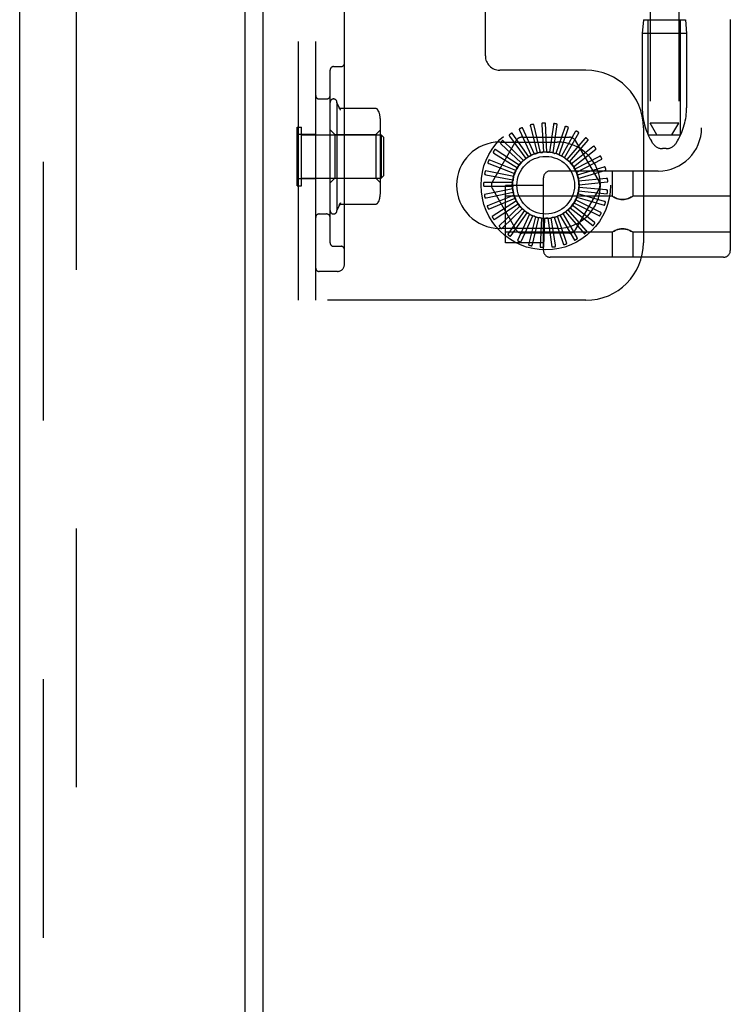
# Model space of a CAD drawing. Header units: inches. Extents: x 0 to 204, y 0 to 132.
# Tile 59 of 113: x 110.37 to 113.46, y 43.48 to 47.76. Entities that reach past the tile are written whole.
import ezdxf

# ---------------------------------------------------------------- set-up
doc = ezdxf.new("R2010")
doc.units = ezdxf.units.IN
doc.header["$LTSCALE"] = 11.243375
doc.header["$MEASUREMENT"] = 0
doc.linetypes.add('HIDDEN', pattern=[0.2, 0.1, -0.1])
doc.layers.get('0').update_dxf_attribs({"linetype": 'CONTINUOUS'})
doc.layers.add('DEFAULT_2', color=8, linetype='HIDDEN')
doc.layers.add('DOOR_ASSEMBLY', color=7, linetype='CONTINUOUS')

msp = doc.modelspace()

# ---------------------------------------------------------------- linework, layer by layer
at = {"color": 3, "linetype": 'Continuous'}
msp.add_line((111.4275, 12.7376), (111.4275, 85.8416), dxfattribs=at)
at = {"layer": 'DEFAULT_2', "color": 8, "linetype": 'HIDDEN'}
for p, q in [((110.615, 86.024), (110.615, 12.5551)), ((113.459, 52.2568), (113.459, 46.7563)), ((111.5815, 46.5396), (111.5815, 52.0396)), ((111.6565, 46.5396), (111.6565, 52.0396)), ((111.7815, 46.6946), (111.7815, 51.8846)), ((113.334, 51.7238), (113.334, 47.2893)), ((112.394, 47.6021), (112.394, 50.9771)), ((113.11, 50.7778), (113.11, 47.3086)), ((113.235, 50.7778), (113.235, 47.3086)), ((113.081, 47.7586), (113.076, 47.6986)), ((113.081, 47.7586), (113.264, 47.7586)), ((113.1025, 47.2586), (113.1025, 47.7586)), ((113.2425, 47.2586), (113.2425, 47.7586)), ((113.264, 47.7586), (113.269, 47.6986)), ((113.076, 47.6986), (113.076, 47.3761)), ((113.269, 47.6986), (113.076, 47.6986)), ((113.269, 47.6986), (113.269, 47.3761)), ((111.734, 47.5552), (111.7665, 47.5552)), ((111.719, 46.789), (111.719, 47.5402)), ((112.8315, 47.5396), (112.4565, 47.5396)), ((111.6715, 47.4146), (111.704, 47.4146)), ((111.749, 47.3996), (111.749, 46.9296)), ((111.7636, 47.3662), (111.749, 47.3996)), ((111.9167, 47.3731), (111.7649, 47.3731)), ((111.938, 47.013), (111.938, 47.3162)), ((112.6337, 47.182), (112.6042, 47.3035)), ((112.6396, 47.3036), (112.6461, 47.1835)), ((112.6611, 47.1838), (112.6551, 47.3086)), ((112.6899, 47.3021), (112.6735, 47.1828)), ((112.6883, 47.1803), (112.7061, 47.304)), ((113.14, 47.2586), (113.11, 47.3086)), ((113.235, 47.3086), (113.11, 47.3086)), ((113.205, 47.2586), (113.235, 47.3086)), ((111.5765, 47.0366), (111.5765, 47.2926)), ((111.5765, 47.2926), (111.5945, 47.2926)), ((111.5815, 47.2611), (111.6565, 47.2611)), ((111.5945, 47.0366), (111.5945, 47.2926)), ((111.5945, 47.2586), (111.9415, 47.2586)), ((111.739, 47.2596), (111.719, 47.2796)), ((111.739, 47.2596), (111.739, 47.0696)), ((111.739, 47.2596), (111.918, 47.2596)), ((111.918, 47.2596), (111.938, 47.2796)), ((111.918, 47.2596), (111.918, 47.0696)), ((111.9415, 47.2586), (111.9415, 47.0706)), ((111.9515, 47.2486), (111.9415, 47.2586)), ((112.5824, 47.1634), (112.5099, 47.2651)), ((112.5426, 47.2784), (112.5934, 47.1693)), ((112.6072, 47.1751), (112.5552, 47.2888)), ((112.5899, 47.2957), (112.6191, 47.1789)), ((112.7389, 47.291), (112.7003, 47.177)), ((112.7143, 47.1717), (112.7552, 47.2898)), ((112.785, 47.2709), (112.7326, 47.1786)), ((112.7383, 47.1584), (112.8008, 47.2666)), ((113.0815, 47.2896), (113.0815, 46.7896)), ((113.1025, 47.2586), (113.2425, 47.2586)), ((111.9515, 47.2486), (111.9515, 47.0806)), ((112.4244, 47.0542), (112.5278, 47.2333)), ((112.4565, 47.2271), (112.7065, 47.2271)), ((112.462, 47.219), (112.5497, 47.1365)), ((112.5603, 47.1471), (112.4699, 47.2333)), ((112.4995, 47.2526), (112.57, 47.155)), ((112.5531, 47.2479), (112.7599, 47.2479)), ((112.8265, 47.2424), (112.7483, 47.1509)), ((112.7593, 47.1408), (112.8411, 47.2352)), ((112.7852, 47.2333), (112.8886, 47.0542)), ((113.1214, 47.2229), (113.1159, 47.2321)), ((113.2236, 47.2229), (113.2291, 47.2321)), ((112.4316, 47.179), (112.5333, 47.1146)), ((112.5417, 47.1269), (112.4366, 47.1945)), ((112.7326, 47.1786), (112.7255, 47.1662)), ((112.8618, 47.2065), (112.7677, 47.1315)), ((112.7766, 47.1195), (112.8748, 47.1967)), ((113.1807, 47.1986), (113.1643, 47.1986)), ((112.4093, 47.1339), (112.5213, 47.0899)), ((112.5272, 47.1036), (112.4112, 47.1501)), ((112.8897, 47.1647), (112.7831, 47.1088)), ((112.7895, 47.0953), (112.9006, 47.1526)), ((112.5175, 47.078), (112.3948, 47.1017)), ((112.3959, 47.0854), (112.5142, 47.0634)), ((113.146, 47.1013), (112.6765, 47.1013)), ((112.7807, 47.1113), (112.7806, 47.1116)), ((112.9091, 47.1183), (112.7939, 47.0836)), ((112.7977, 47.0691), (112.9176, 47.1043)), ((112.9452, 47.1013), (112.9452, 46.9918)), ((113.0352, 47.1013), (113.0352, 46.9918)), ((111.5815, 47.0681), (111.6565, 47.0681)), ((111.5945, 47.0706), (111.9415, 47.0706)), ((111.739, 47.0696), (111.719, 47.0496)), ((111.739, 47.0696), (111.918, 47.0696)), ((111.918, 47.0696), (111.938, 47.0496)), ((111.9515, 47.0806), (111.9415, 47.0706)), ((112.5127, 47.051), (112.3877, 47.051)), ((112.6465, 46.7563), (112.6465, 47.0713)), ((112.9194, 47.0691), (112.7997, 47.0568)), ((112.8007, 47.0419), (112.9251, 47.0538)), ((111.5765, 47.0366), (111.5945, 47.0366)), ((112.5131, 47.0236), (112.3904, 46.9999)), ((112.3919, 47.0352), (112.5123, 47.0361)), ((112.3975, 46.9853), (112.5156, 47.0088)), ((112.5188, 46.9968), (112.4027, 46.9503)), ((112.5278, 46.8458), (112.4244, 47.025)), ((112.6465, 47.0388), (112.4815, 47.0388)), ((112.4815, 46.7888), (112.4815, 47.0387)), ((112.8886, 47.025), (112.7852, 46.8458)), ((112.9116, 46.9692), (112.7959, 47.0023)), ((112.7986, 47.0145), (112.923, 47.0027)), ((112.9203, 47.0188), (112.8004, 47.0294)), ((111.7636, 46.963), (111.749, 46.9296)), ((111.9167, 46.9561), (111.7649, 46.9561)), ((112.4125, 46.9372), (112.5239, 46.9827)), ((112.5293, 46.9715), (112.4242, 46.9039)), ((112.4363, 46.8929), (112.5371, 46.9587)), ((112.9452, 46.9918), (112.4815, 46.9918)), ((112.7791, 46.9635), (112.8901, 46.9063)), ((112.8936, 46.9222), (112.7863, 46.9766)), ((112.7913, 46.9881), (112.9112, 46.9529)), ((112.9452, 46.9918), (112.9458, 46.9914)), ((112.9475, 46.9905), (112.9458, 46.9914)), ((112.9503, 46.9889), (112.9473, 46.9906)), ((113.033, 46.9905), (113.0347, 46.9914)), ((113.0347, 46.9914), (113.0352, 46.9918)), ((113.459, 46.9918), (113.0352, 46.9918)), ((111.6715, 46.9146), (111.704, 46.9146)), ((112.5445, 46.9486), (112.4541, 46.8624)), ((112.468, 46.8539), (112.5546, 46.9375)), ((112.5638, 46.9291), (112.4913, 46.8273)), ((112.5066, 46.8216), (112.5757, 46.9201)), ((112.5864, 46.9135), (112.5345, 46.7999)), ((112.7925, 46.8126), (112.7317, 46.9165)), ((112.742, 46.9234), (112.8239, 46.829)), ((112.833, 46.8425), (112.7536, 46.9329)), ((112.7625, 46.9417), (112.8607, 46.8645)), ((112.8671, 46.8795), (112.772, 46.9532)), ((112.5505, 46.7971), (112.5998, 46.9069)), ((112.6115, 46.9025), (112.582, 46.7811)), ((112.5983, 46.7815), (112.6259, 46.8986)), ((112.6382, 46.8965), (112.6323, 46.7717)), ((112.6482, 46.7751), (112.6532, 46.8954)), ((112.6656, 46.8956), (112.6834, 46.7719)), ((112.6984, 46.7783), (112.6805, 46.8973)), ((112.6927, 46.9), (112.7336, 46.7819)), ((112.7471, 46.791), (112.707, 46.9045)), ((112.7185, 46.9093), (112.781, 46.8011)), ((112.7065, 46.8521), (112.4565, 46.8521)), ((112.9452, 46.8358), (112.4815, 46.8358)), ((112.7599, 46.8313), (112.5531, 46.8313)), ((112.9452, 46.8358), (112.9458, 46.8361)), ((112.9452, 46.8358), (112.9452, 46.7263)), ((112.9458, 46.8361), (112.9475, 46.837)), ((113.0332, 46.8369), (113.0302, 46.8386)), ((113.0347, 46.8361), (113.033, 46.837)), ((113.0347, 46.8361), (113.0352, 46.8358)), ((113.0352, 46.8358), (113.0352, 46.7263)), ((113.459, 46.8358), (113.0352, 46.8358)), ((112.6465, 46.7888), (112.4815, 46.7888)), ((111.734, 46.774), (111.7665, 46.774)), ((113.429, 46.7263), (112.6765, 46.7263)), ((111.7515, 46.6646), (111.6715, 46.6646)), ((112.8315, 46.5396), (111.5815, 46.5396))]:
    msp.add_line(p, q, dxfattribs=at)
for points in [[(111.7577, 47.3764), (111.759, 47.3746), (111.7601, 47.3729), (111.7612, 47.3711), (111.7621, 47.3694), (111.763, 47.3677), (111.7637, 47.3659)], [(111.7649, 47.3731), (111.7637, 47.3732), (111.7624, 47.3734), (111.7612, 47.3738), (111.7602, 47.3743), (111.7594, 47.3748), (111.7588, 47.3752), (111.7584, 47.3756), (111.7581, 47.3759), (111.7579, 47.3762), (111.7577, 47.3763), (111.7577, 47.3764)], [(111.9244, 47.3695), (111.9236, 47.3703), (111.9227, 47.3711), (111.9217, 47.3718), (111.9206, 47.3723), (111.9195, 47.3727), (111.9183, 47.373), (111.917, 47.3731), (111.9167, 47.3731)], [(111.9336, 47.3514), (111.9334, 47.352), (111.9318, 47.3568), (111.9297, 47.3615), (111.9272, 47.3658), (111.9244, 47.3695)], [(112.5912, 47.3018), (112.5907, 47.3017), (112.5904, 47.3015), (112.5901, 47.3012), (112.5898, 47.3008), (112.5896, 47.3005), (112.5895, 47.3), (112.5894, 47.2996), (112.5894, 47.2991), (112.5894, 47.2986), (112.5895, 47.298), (112.5895, 47.2974), (112.5896, 47.2969), (112.5898, 47.2963), (112.5899, 47.2957)], [(112.6042, 47.3035), (112.6042, 47.3036), (112.6041, 47.3038), (112.6039, 47.3039), (112.6038, 47.3039), (112.6036, 47.304), (112.6034, 47.3041), (112.6032, 47.3041), (112.6029, 47.3041), (112.6027, 47.3041), (112.6025, 47.3041), (112.6022, 47.3041), (112.6019, 47.3041), (112.6017, 47.3041), (112.6014, 47.3041), (112.6011, 47.3041), (112.6008, 47.304), (112.6005, 47.304), (112.6002, 47.3039), (112.5999, 47.3039), (112.5995, 47.3038)], [(112.642, 47.3095), (112.6415, 47.3094), (112.6411, 47.3093), (112.6408, 47.309), (112.6405, 47.3087), (112.6402, 47.3084), (112.64, 47.308), (112.6399, 47.3076), (112.6397, 47.3071), (112.6396, 47.3066), (112.6396, 47.306), (112.6396, 47.3055), (112.6395, 47.3049), (112.6396, 47.3043), (112.6396, 47.3036)], [(112.6551, 47.3086), (112.6551, 47.3088), (112.655, 47.3089), (112.6549, 47.309), (112.6547, 47.3092), (112.6546, 47.3093), (112.6544, 47.3093), (112.6542, 47.3094), (112.654, 47.3095), (112.6537, 47.3095), (112.6535, 47.3096), (112.6532, 47.3096), (112.653, 47.3097), (112.6527, 47.3097), (112.6524, 47.3097), (112.6522, 47.3098), (112.6519, 47.3098), (112.6515, 47.3098), (112.6512, 47.3098), (112.6509, 47.3098), (112.6506, 47.3098)], [(112.6933, 47.3073), (112.6929, 47.3074), (112.6924, 47.3073), (112.6921, 47.3071), (112.6917, 47.3069), (112.6914, 47.3066), (112.6911, 47.3063), (112.6909, 47.3059), (112.6907, 47.3054), (112.6905, 47.3049), (112.6903, 47.3044), (112.6902, 47.3039), (112.6901, 47.3033), (112.6899, 47.3027), (112.6899, 47.3021)], [(112.7061, 47.304), (112.7061, 47.3042), (112.706, 47.3043), (112.7059, 47.3045), (112.7058, 47.3046), (112.7056, 47.3047), (112.7055, 47.3049), (112.7053, 47.305), (112.7051, 47.3051), (112.7049, 47.3052), (112.7046, 47.3053), (112.7044, 47.3054), (112.7042, 47.3055), (112.7039, 47.3055), (112.7036, 47.3056), (112.7034, 47.3057), (112.7031, 47.3058), (112.7028, 47.3058), (112.7025, 47.3059), (112.7021, 47.306), (112.7018, 47.306)], [(112.4984, 47.2588), (112.498, 47.2585), (112.4978, 47.2581), (112.4976, 47.2578), (112.4975, 47.2573), (112.4975, 47.2569), (112.4975, 47.2565), (112.4976, 47.256), (112.4978, 47.2556), (112.498, 47.2551), (112.4982, 47.2546), (112.4985, 47.2541), (112.4988, 47.2536), (112.4991, 47.2531), (112.4995, 47.2526)], [(112.5099, 47.2651), (112.5098, 47.2653), (112.5096, 47.2654), (112.5095, 47.2654), (112.5093, 47.2654), (112.5091, 47.2654), (112.5089, 47.2654), (112.5087, 47.2653), (112.5084, 47.2653), (112.5082, 47.2652), (112.508, 47.2651), (112.5078, 47.265), (112.5075, 47.2649), (112.5073, 47.2648), (112.507, 47.2647), (112.5068, 47.2645), (112.5065, 47.2644), (112.5063, 47.2642), (112.506, 47.2641), (112.5057, 47.2639), (112.5055, 47.2637)], [(112.5427, 47.2847), (112.5423, 47.2845), (112.542, 47.2842), (112.5418, 47.2839), (112.5416, 47.2835), (112.5415, 47.2831), (112.5414, 47.2826), (112.5415, 47.2822), (112.5415, 47.2817), (112.5416, 47.2812), (112.5418, 47.2807), (112.542, 47.2801), (112.5422, 47.2796), (112.5424, 47.279), (112.5426, 47.2784)], [(112.5552, 47.2888), (112.5551, 47.289), (112.555, 47.2891), (112.5549, 47.2891), (112.5547, 47.2892), (112.5545, 47.2892), (112.5543, 47.2892), (112.5541, 47.2892), (112.5538, 47.2892), (112.5536, 47.2892), (112.5534, 47.2891), (112.5531, 47.2891), (112.5529, 47.289), (112.5526, 47.289), (112.5523, 47.2889), (112.5521, 47.2888), (112.5518, 47.2887), (112.5515, 47.2886), (112.5512, 47.2885), (112.5509, 47.2884), (112.5505, 47.2882)], [(112.7433, 47.2955), (112.7429, 47.2956), (112.7425, 47.2956), (112.742, 47.2956), (112.7417, 47.2954), (112.7413, 47.2952), (112.741, 47.2949), (112.7406, 47.2945), (112.7404, 47.2941), (112.7401, 47.2937), (112.7398, 47.2932), (112.7396, 47.2927), (112.7394, 47.2922), (112.7391, 47.2916), (112.7389, 47.291)], [(112.7552, 47.2898), (112.7552, 47.29), (112.7552, 47.2902), (112.7551, 47.2903), (112.7551, 47.2905), (112.7549, 47.2907), (112.7548, 47.2908), (112.7546, 47.2909), (112.7545, 47.2911), (112.7543, 47.2912), (112.7541, 47.2914), (112.7538, 47.2915), (112.7536, 47.2916), (112.7534, 47.2918), (112.7531, 47.2919), (112.7529, 47.292), (112.7526, 47.2921), (112.7523, 47.2923), (112.752, 47.2924), (112.7518, 47.2925), (112.7515, 47.2926)], [(112.7902, 47.2745), (112.7898, 47.2747), (112.7894, 47.2748), (112.7889, 47.2748), (112.7885, 47.2747), (112.7881, 47.2745), (112.7877, 47.2743), (112.7874, 47.274), (112.787, 47.2737), (112.7867, 47.2733), (112.7863, 47.2729), (112.786, 47.2724), (112.7857, 47.2719), (112.7853, 47.2714), (112.785, 47.2709)], [(112.8008, 47.2666), (112.8008, 47.2668), (112.8009, 47.267), (112.8008, 47.2671), (112.8008, 47.2673), (112.8007, 47.2675), (112.8006, 47.2677), (112.8004, 47.2678), (112.8003, 47.268), (112.8001, 47.2682), (112.7999, 47.2684), (112.7998, 47.2685), (112.7996, 47.2687), (112.7994, 47.2689), (112.7991, 47.269), (112.7989, 47.2692), (112.7987, 47.2694), (112.7984, 47.2696), (112.7982, 47.2698), (112.7979, 47.2699), (112.7976, 47.2701)], [(112.4598, 47.2249), (112.4595, 47.2245), (112.4593, 47.2242), (112.4592, 47.2237), (112.4592, 47.2233), (112.4592, 47.2229), (112.4593, 47.2225), (112.4595, 47.222), (112.4598, 47.2216), (112.4601, 47.2212), (112.4604, 47.2207), (112.4608, 47.2203), (112.4612, 47.2199), (112.4616, 47.2194), (112.462, 47.219)], [(112.4699, 47.2333), (112.4697, 47.2334), (112.4696, 47.2335), (112.4694, 47.2335), (112.4692, 47.2335), (112.469, 47.2334), (112.4688, 47.2334), (112.4686, 47.2333), (112.4684, 47.2332), (112.4682, 47.2331), (112.468, 47.2329), (112.4678, 47.2328), (112.4676, 47.2326), (112.4674, 47.2325), (112.4671, 47.2323), (112.4669, 47.2321), (112.4667, 47.2319), (112.4665, 47.2317), (112.4662, 47.2315), (112.466, 47.2313), (112.4657, 47.231)], [(112.8322, 47.2449), (112.8319, 47.2452), (112.8315, 47.2454), (112.8311, 47.2454), (112.8306, 47.2454), (112.8302, 47.2454), (112.8298, 47.2452), (112.8294, 47.245), (112.829, 47.2447), (112.8285, 47.2444), (112.8281, 47.2441), (112.8277, 47.2437), (112.8273, 47.2433), (112.8269, 47.2428), (112.8265, 47.2424)], [(112.8411, 47.2352), (112.8412, 47.2354), (112.8413, 47.2355), (112.8413, 47.2357), (112.8412, 47.2359), (112.8412, 47.2361), (112.8411, 47.2363), (112.841, 47.2365), (112.8409, 47.2367), (112.8408, 47.2369), (112.8406, 47.2371), (112.8405, 47.2373), (112.8403, 47.2375), (112.8402, 47.2377), (112.84, 47.2379), (112.8398, 47.2381), (112.8396, 47.2383), (112.8394, 47.2386), (112.8392, 47.2388), (112.8389, 47.239), (112.8387, 47.2393)], [(112.4282, 47.1843), (112.428, 47.1839), (112.4279, 47.1835), (112.4279, 47.1831), (112.428, 47.1827), (112.4281, 47.1823), (112.4283, 47.1819), (112.4286, 47.1815), (112.4289, 47.1811), (112.4293, 47.1807), (112.4297, 47.1804), (112.4301, 47.18), (112.4306, 47.1797), (112.4311, 47.1793), (112.4316, 47.179)], [(112.4366, 47.1945), (112.4364, 47.1946), (112.4362, 47.1946), (112.4361, 47.1946), (112.4359, 47.1945), (112.4357, 47.1944), (112.4355, 47.1943), (112.4354, 47.1942), (112.4352, 47.1941), (112.435, 47.1939), (112.4348, 47.1938), (112.4346, 47.1936), (112.4345, 47.1934), (112.4343, 47.1932), (112.4341, 47.193), (112.4339, 47.1928), (112.4337, 47.1925), (112.4335, 47.1923), (112.4333, 47.192), (112.4332, 47.1918), (112.433, 47.1915)], [(112.5934, 47.1693), (112.593, 47.1688), (112.5926, 47.1684), (112.5921, 47.1679), (112.5916, 47.1676), (112.5911, 47.1673), (112.5905, 47.167)], [(112.6072, 47.1751), (112.6093, 47.1757), (112.6115, 47.1762), (112.6136, 47.1767), (112.6158, 47.1772)], [(112.6191, 47.1789), (112.6186, 47.1785), (112.6181, 47.1781), (112.6176, 47.1778), (112.617, 47.1775), (112.6164, 47.1773), (112.6158, 47.1772)], [(112.6337, 47.182), (112.6359, 47.1822), (112.6382, 47.1823), (112.6404, 47.1824), (112.6426, 47.1824)], [(112.6461, 47.1835), (112.6456, 47.1832), (112.645, 47.1829), (112.6444, 47.1827), (112.6438, 47.1825), (112.6432, 47.1824), (112.6426, 47.1824)], [(112.6611, 47.1838), (112.6633, 47.1835), (112.6655, 47.1832), (112.6677, 47.1828), (112.6699, 47.1825)], [(112.6735, 47.1828), (112.6729, 47.1826), (112.6723, 47.1825), (112.6717, 47.1824), (112.6711, 47.1823), (112.6705, 47.1824), (112.6699, 47.1825)], [(112.6883, 47.1803), (112.6904, 47.1796), (112.6925, 47.1789), (112.6946, 47.1781), (112.6967, 47.1773)], [(112.7003, 47.177), (112.6997, 47.1769), (112.6991, 47.1769), (112.6985, 47.1769), (112.6978, 47.177), (112.6973, 47.1771), (112.6967, 47.1773)], [(112.7143, 47.1717), (112.7163, 47.1707), (112.7182, 47.1695), (112.7201, 47.1684), (112.722, 47.1672)], [(112.8679, 47.2079), (112.8676, 47.2083), (112.8672, 47.2085), (112.8669, 47.2087), (112.8664, 47.2088), (112.866, 47.2088), (112.8656, 47.2087), (112.8651, 47.2086), (112.8647, 47.2084), (112.8642, 47.2082), (112.8637, 47.2079), (112.8632, 47.2076), (112.8628, 47.2073), (112.8623, 47.2069), (112.8618, 47.2065)], [(112.8748, 47.1967), (112.8749, 47.1969), (112.875, 47.197), (112.8751, 47.1972), (112.8751, 47.1974), (112.875, 47.1976), (112.875, 47.1978), (112.8749, 47.198), (112.8749, 47.1982), (112.8748, 47.1984), (112.8747, 47.1987), (112.8746, 47.1989), (112.8745, 47.1991), (112.8743, 47.1993), (112.8742, 47.1996), (112.8741, 47.1998), (112.8739, 47.2001), (112.8737, 47.2004), (112.8736, 47.2006), (112.8734, 47.2009), (112.8732, 47.2011)], [(112.405, 47.1385), (112.4049, 47.1381), (112.4048, 47.1376), (112.4049, 47.1372), (112.405, 47.1368), (112.4052, 47.1364), (112.4055, 47.1361), (112.4058, 47.1358), (112.4062, 47.1355), (112.4066, 47.1352), (112.4071, 47.1349), (112.4076, 47.1346), (112.4081, 47.1344), (112.4087, 47.1341), (112.4093, 47.1339)], [(112.4112, 47.1501), (112.4111, 47.1501), (112.4109, 47.1501), (112.4107, 47.1501), (112.4106, 47.15), (112.4104, 47.1499), (112.4102, 47.1497), (112.4101, 47.1496), (112.4099, 47.1494), (112.4098, 47.1492), (112.4096, 47.149), (112.4095, 47.1488), (112.4094, 47.1486), (112.4092, 47.1484), (112.4091, 47.1481), (112.4089, 47.1479), (112.4088, 47.1476), (112.4087, 47.1473), (112.4085, 47.147), (112.4084, 47.1467), (112.4082, 47.1464)], [(112.5417, 47.1269), (112.5432, 47.1286), (112.5447, 47.1302), (112.5463, 47.1318), (112.5479, 47.1333)], [(112.5497, 47.1365), (112.5495, 47.1359), (112.5493, 47.1354), (112.549, 47.1348), (112.5487, 47.1343), (112.5483, 47.1338), (112.5479, 47.1333)], [(112.5603, 47.1471), (112.5621, 47.1484), (112.5639, 47.1497), (112.5657, 47.151), (112.5676, 47.1522)], [(112.57, 47.155), (112.5697, 47.1545), (112.5694, 47.1539), (112.569, 47.1534), (112.5685, 47.153), (112.5681, 47.1526), (112.5676, 47.1522)], [(112.5824, 47.1634), (112.5844, 47.1643), (112.5864, 47.1652), (112.5885, 47.1661), (112.5905, 47.167)], [(112.7255, 47.1662), (112.7249, 47.1663), (112.7243, 47.1663), (112.7237, 47.1665), (112.7231, 47.1667), (112.7225, 47.1669), (112.722, 47.1672)], [(112.7383, 47.1584), (112.74, 47.157), (112.7417, 47.1555), (112.7433, 47.154), (112.745, 47.1525)], [(112.7483, 47.1509), (112.7477, 47.151), (112.7471, 47.1512), (112.7465, 47.1515), (112.746, 47.1518), (112.7455, 47.1521), (112.745, 47.1525)], [(112.7593, 47.1408), (112.7607, 47.1391), (112.7621, 47.1373), (112.7634, 47.1355), (112.7648, 47.1338)], [(112.7677, 47.1315), (112.7671, 47.1318), (112.7666, 47.1321), (112.7661, 47.1324), (112.7656, 47.1328), (112.7651, 47.1333), (112.7648, 47.1338)], [(112.896, 47.1649), (112.8957, 47.1653), (112.8954, 47.1656), (112.8951, 47.1658), (112.8947, 47.166), (112.8942, 47.1661), (112.8938, 47.1661), (112.8933, 47.166), (112.8929, 47.166), (112.8923, 47.1658), (112.8918, 47.1656), (112.8913, 47.1654), (112.8908, 47.1652), (112.8902, 47.165), (112.8897, 47.1647)], [(112.9006, 47.1526), (112.9008, 47.1527), (112.9009, 47.1528), (112.9009, 47.153), (112.901, 47.1532), (112.901, 47.1534), (112.901, 47.1536), (112.901, 47.1538), (112.9009, 47.154), (112.9009, 47.1542), (112.9009, 47.1545), (112.9008, 47.1547), (112.9007, 47.155), (112.9006, 47.1552), (112.9006, 47.1555), (112.9005, 47.1558), (112.9003, 47.156), (112.9002, 47.1563), (112.9001, 47.1566), (112.9, 47.1569), (112.8998, 47.1573)], [(112.3908, 47.0891), (112.3908, 47.0887), (112.3908, 47.0882), (112.3909, 47.0878), (112.3912, 47.0875), (112.3914, 47.0871), (112.3918, 47.0869), (112.3922, 47.0866), (112.3926, 47.0864), (112.3931, 47.0862), (112.3936, 47.086), (112.3941, 47.0858), (112.3947, 47.0857), (112.3953, 47.0855), (112.3959, 47.0854)], [(112.3948, 47.1017), (112.3946, 47.1017), (112.3944, 47.1016), (112.3943, 47.1015), (112.3941, 47.1014), (112.394, 47.1013), (112.3939, 47.1011), (112.3937, 47.1009), (112.3936, 47.1008), (112.3935, 47.1005), (112.3934, 47.1003), (112.3933, 47.1001), (112.3932, 47.0999), (112.3931, 47.0996), (112.393, 47.0993), (112.3929, 47.0991), (112.3928, 47.0988), (112.3927, 47.0985), (112.3927, 47.0982), (112.3926, 47.0978), (112.3925, 47.0975)], [(112.5175, 47.078), (112.5183, 47.0801), (112.5191, 47.0822), (112.5199, 47.0842), (112.5208, 47.0863)], [(112.5213, 47.0899), (112.5214, 47.0893), (112.5214, 47.0887), (112.5213, 47.088), (112.5212, 47.0874), (112.521, 47.0868), (112.5208, 47.0863)], [(112.5272, 47.1036), (112.5284, 47.1055), (112.5296, 47.1074), (112.5308, 47.1093), (112.5321, 47.1111)], [(112.5333, 47.1146), (112.5332, 47.114), (112.5331, 47.1134), (112.5329, 47.1128), (112.5327, 47.1122), (112.5324, 47.1116), (112.5321, 47.1111)], [(112.7766, 47.1195), (112.7773, 47.1182), (112.778, 47.1169), (112.7787, 47.1156), (112.7793, 47.1142), (112.78, 47.1129), (112.7806, 47.1116)], [(112.7831, 47.1088), (112.7826, 47.1091), (112.7821, 47.1095), (112.7817, 47.1099), (112.7814, 47.1104), (112.781, 47.1108), (112.7807, 47.1113)], [(112.7895, 47.0953), (112.7902, 47.0932), (112.7908, 47.0911), (112.7914, 47.0889), (112.792, 47.0868)], [(112.7939, 47.0836), (112.7934, 47.084), (112.7931, 47.0845), (112.7927, 47.0851), (112.7924, 47.0856), (112.7922, 47.0862), (112.792, 47.0868)], [(112.9154, 47.1173), (112.9152, 47.1177), (112.9149, 47.1181), (112.9146, 47.1184), (112.9143, 47.1186), (112.9139, 47.1188), (112.9135, 47.1189), (112.913, 47.1189), (112.9125, 47.1189), (112.912, 47.1189), (112.9114, 47.1188), (112.9109, 47.1187), (112.9103, 47.1186), (112.9097, 47.1185), (112.9091, 47.1183)], [(112.9176, 47.1043), (112.9178, 47.1044), (112.9179, 47.1045), (112.918, 47.1047), (112.9181, 47.1049), (112.9181, 47.105), (112.9181, 47.1052), (112.9182, 47.1055), (112.9182, 47.1057), (112.9182, 47.1059), (112.9182, 47.1062), (112.9182, 47.1064), (112.9181, 47.1067), (112.9181, 47.1069), (112.9181, 47.1072), (112.918, 47.1075), (112.918, 47.1078), (112.9179, 47.1081), (112.9179, 47.1084), (112.9178, 47.1087), (112.9177, 47.109)], [(112.3877, 47.051), (112.3876, 47.051), (112.3874, 47.0509), (112.3873, 47.0508), (112.3872, 47.0507), (112.387, 47.0505), (112.387, 47.0503), (112.3869, 47.0501), (112.3868, 47.0499), (112.3867, 47.0497), (112.3867, 47.0494), (112.3866, 47.0492), (112.3866, 47.0489), (112.3865, 47.0487), (112.3865, 47.0484), (112.3864, 47.0481), (112.3864, 47.0478), (112.3864, 47.0475), (112.3863, 47.0472), (112.3863, 47.0469), (112.3863, 47.0466)], [(112.5127, 47.051), (112.5131, 47.0532), (112.5135, 47.0554), (112.514, 47.0576), (112.5144, 47.0597)], [(112.5142, 47.0634), (112.5144, 47.0628), (112.5145, 47.0622), (112.5146, 47.0616), (112.5146, 47.061), (112.5145, 47.0603), (112.5144, 47.0597)], [(112.7977, 47.0691), (112.7979, 47.0669), (112.7982, 47.0647), (112.7983, 47.0625), (112.7985, 47.0603)], [(112.7997, 47.0568), (112.7994, 47.0573), (112.7991, 47.0579), (112.7989, 47.0585), (112.7987, 47.0591), (112.7986, 47.0597), (112.7985, 47.0603)], [(112.8007, 47.0419), (112.8006, 47.0397), (112.8004, 47.0374), (112.8001, 47.0352), (112.7998, 47.033)], [(112.9254, 47.0669), (112.9253, 47.0674), (112.9251, 47.0678), (112.9249, 47.0681), (112.9246, 47.0684), (112.9242, 47.0686), (112.9238, 47.0688), (112.9234, 47.069), (112.9229, 47.0691), (112.9224, 47.0691), (112.9218, 47.0692), (112.9213, 47.0692), (112.9207, 47.0691), (112.9201, 47.0691), (112.9194, 47.0691)], [(112.9251, 47.0538), (112.9253, 47.0538), (112.9254, 47.0539), (112.9256, 47.054), (112.9257, 47.0542), (112.9258, 47.0543), (112.9258, 47.0545), (112.9259, 47.0547), (112.926, 47.055), (112.926, 47.0552), (112.9261, 47.0554), (112.9261, 47.0557), (112.9261, 47.0559), (112.9261, 47.0562), (112.9261, 47.0565), (112.9262, 47.0568), (112.9262, 47.0571), (112.9262, 47.0574), (112.9262, 47.0577), (112.9261, 47.058), (112.9261, 47.0583)], [(112.3862, 47.0379), (112.3863, 47.0375), (112.3864, 47.0371), (112.3866, 47.0367), (112.3869, 47.0364), (112.3872, 47.0361), (112.3876, 47.0359), (112.388, 47.0357), (112.3885, 47.0356), (112.389, 47.0355), (112.3896, 47.0354), (112.3901, 47.0353), (112.3907, 47.0353), (112.3913, 47.0353), (112.3919, 47.0352)], [(112.3904, 46.9999), (112.3903, 46.9999), (112.3901, 46.9998), (112.39, 46.9996), (112.3899, 46.9995), (112.3899, 46.9993), (112.3898, 46.9991), (112.3897, 46.9989), (112.3897, 46.9987), (112.3897, 46.9984), (112.3897, 46.9982), (112.3897, 46.9979), (112.3897, 46.9977), (112.3897, 46.9974), (112.3897, 46.9971), (112.3897, 46.9968), (112.3897, 46.9965), (112.3897, 46.9962), (112.3898, 46.9959), (112.3898, 46.9956), (112.3899, 46.9952)], [(112.5123, 47.0361), (112.5126, 47.0355), (112.5128, 47.0349), (112.513, 47.0343), (112.5131, 47.0337), (112.5132, 47.0331), (112.5132, 47.0325)], [(112.5131, 47.0236), (112.5131, 47.0258), (112.5131, 47.028), (112.5131, 47.0303), (112.5132, 47.0325)], [(112.5156, 47.0088), (112.516, 47.0083), (112.5163, 47.0078), (112.5166, 47.0073), (112.5168, 47.0067), (112.517, 47.0061), (112.5171, 47.0055)], [(112.5188, 46.9968), (112.5183, 46.9989), (112.5179, 47.0011), (112.5175, 47.0033), (112.5171, 47.0055)], [(112.7959, 47.0023), (112.7957, 47.003), (112.7957, 47.0036), (112.7957, 47.0042), (112.7957, 47.0048), (112.7958, 47.0054), (112.796, 47.006)], [(112.7986, 47.0145), (112.798, 47.0124), (112.7973, 47.0103), (112.7967, 47.0081), (112.796, 47.006)], [(112.8004, 47.0294), (112.8002, 47.03), (112.8, 47.0306), (112.7999, 47.0312), (112.7998, 47.0318), (112.7998, 47.0324), (112.7998, 47.033)], [(112.9257, 47.0155), (112.9257, 47.016), (112.9256, 47.0164), (112.9254, 47.0168), (112.9252, 47.0171), (112.9249, 47.0174), (112.9245, 47.0177), (112.9241, 47.0179), (112.9237, 47.0181), (112.9232, 47.0183), (112.9226, 47.0184), (112.9221, 47.0185), (112.9215, 47.0186), (112.9209, 47.0187), (112.9203, 47.0188)], [(112.923, 47.0027), (112.9231, 47.0027), (112.9233, 47.0027), (112.9234, 47.0028), (112.9236, 47.003), (112.9237, 47.0031), (112.9238, 47.0033), (112.9239, 47.0035), (112.924, 47.0037), (112.9241, 47.0039), (112.9242, 47.0041), (112.9243, 47.0044), (112.9243, 47.0046), (112.9244, 47.0049), (112.9245, 47.0052), (112.9245, 47.0054), (112.9246, 47.0057), (112.9247, 47.006), (112.9247, 47.0063), (112.9248, 47.0067), (112.9248, 47.007)], [(111.7577, 46.9528), (111.759, 46.9546), (111.7601, 46.9563), (111.7612, 46.958), (111.7621, 46.9598), (111.763, 46.9615), (111.7637, 46.9632)], [(111.7577, 46.9528), (111.7577, 46.9529), (111.7579, 46.953), (111.7581, 46.9533), (111.7584, 46.9536), (111.7588, 46.9539), (111.7594, 46.9544), (111.7602, 46.9548), (111.7612, 46.9553), (111.7624, 46.9557), (111.7637, 46.956), (111.7649, 46.9561)], [(111.9244, 46.9597), (111.9236, 46.9588), (111.9227, 46.9581), (111.9217, 46.9574), (111.9206, 46.9569), (111.9195, 46.9565), (111.9183, 46.9562), (111.917, 46.9561), (111.9167, 46.9561)], [(111.9244, 46.9597), (111.9272, 46.9634), (111.9297, 46.9677), (111.9318, 46.9723), (111.9334, 46.9771), (111.9336, 46.9778)], [(112.3914, 46.9868), (112.3916, 46.9864), (112.3918, 46.986), (112.392, 46.9857), (112.3924, 46.9854), (112.3927, 46.9852), (112.3932, 46.9851), (112.3936, 46.985), (112.3941, 46.9849), (112.3946, 46.9849), (112.3952, 46.9849), (112.3957, 46.985), (112.3963, 46.9851), (112.3969, 46.9851), (112.3975, 46.9853)], [(112.5239, 46.9827), (112.5244, 46.9823), (112.5248, 46.9819), (112.5252, 46.9814), (112.5256, 46.9809), (112.5259, 46.9803), (112.5261, 46.9797)], [(112.5293, 46.9715), (112.5285, 46.9735), (112.5277, 46.9756), (112.5269, 46.9777), (112.5261, 46.9797)], [(112.5371, 46.9587), (112.5376, 46.9583), (112.5381, 46.958), (112.5386, 46.9576), (112.539, 46.9571), (112.5394, 46.9567), (112.5398, 46.9561)], [(112.5445, 46.9486), (112.5433, 46.9505), (112.5421, 46.9523), (112.5409, 46.9542), (112.5398, 46.9561)], [(112.772, 46.9532), (112.7721, 46.9538), (112.7723, 46.9544), (112.7725, 46.955), (112.7728, 46.9556), (112.7732, 46.9561), (112.7735, 46.9566)], [(112.7791, 46.9635), (112.7777, 46.9618), (112.7764, 46.96), (112.775, 46.9583), (112.7735, 46.9566)], [(112.7863, 46.9766), (112.7863, 46.9773), (112.7863, 46.9779), (112.7865, 46.9785), (112.7866, 46.9791), (112.7869, 46.9797), (112.7871, 46.9802)], [(112.7913, 46.9881), (112.7903, 46.9861), (112.7892, 46.9841), (112.7882, 46.9822), (112.7871, 46.9802)], [(112.9112, 46.9529), (112.9113, 46.9529), (112.9115, 46.9529), (112.9117, 46.953), (112.9118, 46.9531), (112.912, 46.9532), (112.9121, 46.9534), (112.9122, 46.9535), (112.9124, 46.9537), (112.9125, 46.9539), (112.9126, 46.9541), (112.9128, 46.9543), (112.9129, 46.9546), (112.913, 46.9548), (112.9131, 46.9551), (112.9132, 46.9553), (112.9133, 46.9556), (112.9135, 46.9559), (112.9136, 46.9562), (112.9137, 46.9565), (112.9138, 46.9568)], [(112.9163, 46.965), (112.9164, 46.9655), (112.9164, 46.9659), (112.9163, 46.9663), (112.9161, 46.9667), (112.9158, 46.9671), (112.9155, 46.9674), (112.9152, 46.9677), (112.9148, 46.9679), (112.9143, 46.9682), (112.9138, 46.9684), (112.9133, 46.9686), (112.9127, 46.9688), (112.9122, 46.969), (112.9116, 46.9692)], [(113.0307, 46.9892), (113.0271, 46.9874), (113.0227, 46.9852), (113.0175, 46.983), (113.0115, 46.9809), (113.0049, 46.9791), (112.9977, 46.978), (112.9902, 46.9775), (112.9827, 46.978), (112.9755, 46.9791), (112.969, 46.9809), (112.963, 46.983), (112.9578, 46.9853), (112.9534, 46.9874), (112.9498, 46.9892)], [(112.9503, 46.9889), (112.9541, 46.987), (112.9589, 46.9848), (112.9644, 46.9825), (112.9705, 46.9805), (112.977, 46.9788), (112.9836, 46.9778), (112.9903, 46.9775), (112.997, 46.9778), (113.0036, 46.9789), (113.01, 46.9805), (113.0161, 46.9825), (113.0216, 46.9848), (113.0264, 46.987), (113.0302, 46.989), (113.0332, 46.9906)], [(112.4027, 46.9503), (112.4026, 46.9502), (112.4025, 46.9501), (112.4024, 46.9499), (112.4023, 46.9498), (112.4023, 46.9496), (112.4023, 46.9494), (112.4023, 46.9491), (112.4023, 46.9489), (112.4023, 46.9487), (112.4023, 46.9484), (112.4024, 46.9482), (112.4024, 46.9479), (112.4025, 46.9477), (112.4025, 46.9474), (112.4026, 46.9471), (112.4027, 46.9468), (112.4028, 46.9465), (112.4029, 46.9462), (112.403, 46.9459), (112.4031, 46.9457)], [(112.4062, 46.9376), (112.4064, 46.9372), (112.4067, 46.9369), (112.407, 46.9366), (112.4074, 46.9364), (112.4078, 46.9363), (112.4082, 46.9362), (112.4087, 46.9362), (112.4092, 46.9363), (112.4097, 46.9363), (112.4102, 46.9365), (112.4108, 46.9366), (112.4114, 46.9368), (112.4119, 46.937), (112.4125, 46.9372)], [(112.5546, 46.9375), (112.5552, 46.9373), (112.5557, 46.9371), (112.5563, 46.9368), (112.5568, 46.9364), (112.5572, 46.936), (112.5577, 46.9356)], [(112.5638, 46.9291), (112.5622, 46.9307), (112.5607, 46.9323), (112.5592, 46.9339), (112.5577, 46.9356)], [(112.5757, 46.9201), (112.5763, 46.92), (112.5769, 46.9198), (112.5775, 46.9196), (112.5781, 46.9194), (112.5786, 46.9191), (112.5791, 46.9187)], [(112.5864, 46.9135), (112.5845, 46.9148), (112.5827, 46.9161), (112.5809, 46.9174), (112.5791, 46.9187)], [(112.7317, 46.9165), (112.732, 46.917), (112.7324, 46.9175), (112.7328, 46.9179), (112.7333, 46.9183), (112.7338, 46.9187), (112.7343, 46.919)], [(112.742, 46.9234), (112.7401, 46.9223), (112.7382, 46.9212), (112.7363, 46.9201), (112.7343, 46.919)], [(112.7536, 46.9329), (112.7538, 46.9335), (112.7541, 46.934), (112.7544, 46.9346), (112.7548, 46.9351), (112.7552, 46.9355), (112.7557, 46.9359)], [(112.7625, 46.9417), (112.7608, 46.9402), (112.7591, 46.9388), (112.7574, 46.9373), (112.7557, 46.9359)], [(112.8975, 46.9172), (112.8976, 46.9176), (112.8977, 46.9181), (112.8977, 46.9185), (112.8976, 46.9189), (112.8974, 46.9193), (112.8972, 46.9197), (112.8969, 46.92), (112.8965, 46.9204), (112.8961, 46.9207), (112.8957, 46.921), (112.8952, 46.9213), (112.8947, 46.9216), (112.8942, 46.9219), (112.8936, 46.9222)], [(112.4242, 46.9039), (112.4241, 46.9038), (112.424, 46.9036), (112.4239, 46.9035), (112.4239, 46.9033), (112.4239, 46.9031), (112.4239, 46.9029), (112.424, 46.9027), (112.424, 46.9024), (112.4241, 46.9022), (112.4242, 46.902), (112.4243, 46.9017), (112.4243, 46.9015), (112.4245, 46.9013), (112.4246, 46.901), (112.4247, 46.9007), (112.4248, 46.9005), (112.425, 46.9002), (112.4251, 46.8999), (112.4253, 46.8996), (112.4255, 46.8993)], [(112.43, 46.8921), (112.4303, 46.8917), (112.4306, 46.8914), (112.431, 46.8913), (112.4314, 46.8911), (112.4318, 46.8911), (112.4323, 46.8911), (112.4327, 46.8912), (112.4332, 46.8913), (112.4337, 46.8915), (112.4342, 46.8917), (112.4347, 46.892), (112.4352, 46.8923), (112.4358, 46.8926), (112.4363, 46.8929)], [(112.5998, 46.9069), (112.6004, 46.907), (112.601, 46.907), (112.6017, 46.9069), (112.6023, 46.9067), (112.6029, 46.9065), (112.6034, 46.9063)], [(112.6115, 46.9025), (112.6094, 46.9034), (112.6074, 46.9043), (112.6054, 46.9053), (112.6034, 46.9063)], [(112.6259, 46.8986), (112.6265, 46.8988), (112.6271, 46.8989), (112.6278, 46.8989), (112.6284, 46.8989), (112.629, 46.8988), (112.6296, 46.8986)], [(112.6382, 46.8965), (112.6361, 46.897), (112.6339, 46.8975), (112.6317, 46.8981), (112.6296, 46.8986)], [(112.6532, 46.8954), (112.6537, 46.8956), (112.6543, 46.8958), (112.6549, 46.896), (112.6555, 46.8961), (112.6562, 46.8961), (112.6568, 46.8961)], [(112.6656, 46.8956), (112.6634, 46.8957), (112.6612, 46.8958), (112.659, 46.8959), (112.6568, 46.8961)], [(112.6805, 46.8973), (112.681, 46.8977), (112.6816, 46.898), (112.6821, 46.8983), (112.6827, 46.8985), (112.6833, 46.8987), (112.6839, 46.8987)], [(112.6927, 46.9), (112.6905, 46.8996), (112.6883, 46.8993), (112.6861, 46.899), (112.6839, 46.8987)], [(112.707, 46.9045), (112.7074, 46.9049), (112.7079, 46.9053), (112.7084, 46.9057), (112.7089, 46.906), (112.7095, 46.9063), (112.7101, 46.9065)], [(112.7185, 46.9093), (112.7164, 46.9086), (112.7143, 46.9078), (112.7122, 46.9071), (112.7101, 46.9065)], [(112.87, 46.8738), (112.8702, 46.8742), (112.8704, 46.8746), (112.8704, 46.875), (112.8704, 46.8754), (112.8703, 46.8759), (112.8701, 46.8763), (112.8699, 46.8767), (112.8696, 46.8771), (112.8693, 46.8775), (112.8689, 46.8779), (112.8685, 46.8783), (112.8681, 46.8787), (112.8676, 46.8791), (112.8671, 46.8795)], [(112.8901, 46.9063), (112.8903, 46.9062), (112.8905, 46.9062), (112.8907, 46.9063), (112.8908, 46.9063), (112.891, 46.9064), (112.8912, 46.9065), (112.8913, 46.9067), (112.8915, 46.9068), (112.8917, 46.907), (112.8918, 46.9072), (112.892, 46.9074), (112.8922, 46.9076), (112.8923, 46.9078), (112.8925, 46.908), (112.8926, 46.9083), (112.8928, 46.9085), (112.893, 46.9088), (112.8931, 46.909), (112.8933, 46.9093), (112.8935, 46.9096)], [(112.4541, 46.8624), (112.454, 46.8622), (112.4539, 46.8621), (112.4539, 46.8619), (112.4539, 46.8617), (112.454, 46.8615), (112.454, 46.8613), (112.4541, 46.8611), (112.4542, 46.8609), (112.4543, 46.8607), (112.4544, 46.8605), (112.4545, 46.8603), (112.4547, 46.8601), (112.4548, 46.8598), (112.455, 46.8596), (112.4552, 46.8594), (112.4553, 46.8591), (112.4555, 46.8589), (112.4557, 46.8587), (112.456, 46.8584), (112.4562, 46.8581)], [(112.462, 46.8519), (112.4624, 46.8516), (112.4628, 46.8514), (112.4632, 46.8513), (112.4636, 46.8512), (112.464, 46.8513), (112.4644, 46.8514), (112.4649, 46.8515), (112.4653, 46.8518), (112.4658, 46.852), (112.4662, 46.8523), (112.4667, 46.8527), (112.4671, 46.8531), (112.4676, 46.8535), (112.468, 46.8539)], [(112.4913, 46.8273), (112.4912, 46.8271), (112.4912, 46.827), (112.4912, 46.8268), (112.4912, 46.8266), (112.4913, 46.8264), (112.4914, 46.8262), (112.4915, 46.8261), (112.4917, 46.8259), (112.4918, 46.8257), (112.492, 46.8255), (112.4921, 46.8253), (112.4923, 46.8251), (112.4925, 46.8249), (112.4927, 46.8247), (112.4929, 46.8245), (112.4931, 46.8243), (112.4934, 46.8241), (112.4936, 46.8239), (112.4938, 46.8237), (112.4941, 46.8236)], [(112.8239, 46.829), (112.824, 46.8289), (112.8242, 46.8288), (112.8243, 46.8288), (112.8245, 46.8288), (112.8247, 46.8288), (112.8249, 46.8289), (112.8251, 46.8289), (112.8253, 46.829), (112.8255, 46.8291), (112.8258, 46.8292), (112.826, 46.8293), (112.8262, 46.8295), (112.8264, 46.8296), (112.8267, 46.8297), (112.8269, 46.8299), (112.8272, 46.8301), (112.8274, 46.8302), (112.8277, 46.8304), (112.8279, 46.8307), (112.8282, 46.8309)], [(112.8347, 46.8364), (112.835, 46.8367), (112.8353, 46.8371), (112.8354, 46.8375), (112.8355, 46.8379), (112.8355, 46.8384), (112.8354, 46.8388), (112.8352, 46.8392), (112.835, 46.8397), (112.8348, 46.8401), (112.8345, 46.8406), (112.8342, 46.8411), (112.8338, 46.8415), (112.8334, 46.842), (112.833, 46.8425)], [(112.8607, 46.8645), (112.8609, 46.8644), (112.861, 46.8643), (112.8612, 46.8644), (112.8614, 46.8644), (112.8616, 46.8645), (112.8618, 46.8645), (112.8619, 46.8646), (112.8621, 46.8648), (112.8623, 46.8649), (112.8625, 46.865), (112.8627, 46.8652), (112.8629, 46.8654), (112.8631, 46.8655), (112.8633, 46.8657), (112.8635, 46.8659), (112.8637, 46.8662), (112.8639, 46.8664), (112.8642, 46.8666), (112.8644, 46.8668), (112.8645, 46.8671)], [(112.9473, 46.8369), (112.9503, 46.8386), (112.9541, 46.8405), (112.9589, 46.8427), (112.9644, 46.845), (112.9705, 46.847), (112.9769, 46.8487), (112.9835, 46.8497), (112.9902, 46.85), (112.9969, 46.8497), (113.0035, 46.8487), (113.01, 46.847), (113.0161, 46.845), (113.0216, 46.8428), (113.0263, 46.8405), (113.0302, 46.8386)], [(113.0307, 46.8383), (113.0272, 46.8401), (113.0228, 46.8422), (113.0175, 46.8445), (113.0116, 46.8466), (113.005, 46.8484), (112.9978, 46.8496), (112.9903, 46.85), (112.9828, 46.8496), (112.9756, 46.8484), (112.969, 46.8466), (112.9631, 46.8445), (112.9578, 46.8423), (112.9534, 46.8402), (112.9499, 46.8383)], [(112.5011, 46.8185), (112.5015, 46.8183), (112.5019, 46.8181), (112.5023, 46.8181), (112.5027, 46.8181), (112.5031, 46.8182), (112.5035, 46.8184), (112.5039, 46.8187), (112.5043, 46.819), (112.5047, 46.8193), (112.5051, 46.8197), (112.5055, 46.8201), (112.5058, 46.8206), (112.5062, 46.8211), (112.5066, 46.8216)], [(112.5345, 46.7999), (112.5344, 46.7997), (112.5344, 46.7995), (112.5345, 46.7993), (112.5345, 46.7992), (112.5346, 46.799), (112.5348, 46.7989), (112.5349, 46.7987), (112.5351, 46.7985), (112.5353, 46.7984), (112.5354, 46.7982), (112.5356, 46.7981), (112.5359, 46.7979), (112.5361, 46.7978), (112.5363, 46.7976), (112.5366, 46.7975), (112.5368, 46.7973), (112.5371, 46.7972), (112.5374, 46.797), (112.5377, 46.7968), (112.538, 46.7967)], [(112.5457, 46.7931), (112.5462, 46.7929), (112.5466, 46.7929), (112.547, 46.7929), (112.5474, 46.793), (112.5478, 46.7932), (112.5482, 46.7935), (112.5485, 46.7938), (112.5488, 46.7942), (112.5491, 46.7946), (112.5494, 46.795), (112.5497, 46.7955), (112.55, 46.796), (112.5503, 46.7966), (112.5505, 46.7971)], [(112.7464, 46.7847), (112.7469, 46.7849), (112.7472, 46.7852), (112.7475, 46.7855), (112.7477, 46.7859), (112.7478, 46.7863), (112.7479, 46.7867), (112.748, 46.7872), (112.7479, 46.7877), (112.7479, 46.7882), (112.7478, 46.7887), (112.7477, 46.7893), (112.7475, 46.7898), (112.7473, 46.7904), (112.7471, 46.791)], [(112.781, 46.8011), (112.7811, 46.801), (112.7812, 46.8009), (112.7814, 46.8008), (112.7816, 46.8008), (112.7818, 46.8008), (112.782, 46.8008), (112.7822, 46.8008), (112.7824, 46.8009), (112.7827, 46.8009), (112.7829, 46.801), (112.7831, 46.801), (112.7834, 46.8011), (112.7836, 46.8012), (112.7839, 46.8013), (112.7842, 46.8014), (112.7844, 46.8016), (112.7847, 46.8017), (112.785, 46.8018), (112.7853, 46.802), (112.7856, 46.8021)], [(112.7931, 46.8064), (112.7934, 46.8066), (112.7937, 46.8069), (112.7939, 46.8073), (112.7941, 46.8077), (112.7941, 46.8081), (112.7941, 46.8086), (112.7941, 46.809), (112.794, 46.8095), (112.7938, 46.81), (112.7936, 46.8105), (112.7934, 46.811), (112.7931, 46.8116), (112.7928, 46.8121), (112.7925, 46.8126)], [(112.582, 46.7811), (112.582, 46.7809), (112.5821, 46.7808), (112.5821, 46.7806), (112.5822, 46.7804), (112.5824, 46.7803), (112.5825, 46.7802), (112.5827, 46.78), (112.5829, 46.7799), (112.5831, 46.7798), (112.5833, 46.7797), (112.5835, 46.7796), (112.5838, 46.7795), (112.584, 46.7793), (112.5843, 46.7792), (112.5845, 46.7791), (112.5848, 46.779), (112.5851, 46.7789), (112.5854, 46.7788), (112.5857, 46.7788), (112.586, 46.7787)], [(112.5944, 46.7766), (112.5948, 46.7765), (112.5953, 46.7765), (112.5957, 46.7766), (112.596, 46.7768), (112.5964, 46.7771), (112.5967, 46.7774), (112.597, 46.7778), (112.5972, 46.7782), (112.5974, 46.7787), (112.5977, 46.7792), (112.5978, 46.7797), (112.598, 46.7803), (112.5982, 46.7809), (112.5983, 46.7815)], [(112.6323, 46.7717), (112.6323, 46.7715), (112.6324, 46.7713), (112.6325, 46.7712), (112.6326, 46.7711), (112.6328, 46.771), (112.633, 46.7709), (112.6332, 46.7708), (112.6334, 46.7707), (112.6336, 46.7706), (112.6338, 46.7705), (112.6341, 46.7705), (112.6343, 46.7704), (112.6346, 46.7703), (112.6349, 46.7703), (112.6351, 46.7702), (112.6354, 46.7702), (112.6357, 46.7701), (112.6361, 46.7701), (112.6364, 46.7701), (112.6367, 46.77)], [(112.6453, 46.7696), (112.6457, 46.7696), (112.6462, 46.7697), (112.6465, 46.7699), (112.6469, 46.7701), (112.6471, 46.7705), (112.6474, 46.7708), (112.6476, 46.7712), (112.6478, 46.7717), (112.6479, 46.7722), (112.648, 46.7728), (112.6481, 46.7733), (112.6482, 46.7739), (112.6482, 46.7745), (112.6482, 46.7751)], [(112.6834, 46.7719), (112.6835, 46.7718), (112.6836, 46.7716), (112.6837, 46.7715), (112.6839, 46.7714), (112.6841, 46.7713), (112.6843, 46.7713), (112.6845, 46.7712), (112.6847, 46.7712), (112.6849, 46.7711), (112.6852, 46.7711), (112.6854, 46.7711), (112.6857, 46.7711), (112.6859, 46.771), (112.6862, 46.771), (112.6865, 46.7711), (112.6868, 46.7711), (112.6871, 46.7711), (112.6874, 46.7711), (112.6878, 46.7711), (112.6881, 46.7712)], [(112.6966, 46.7723), (112.697, 46.7724), (112.6974, 46.7726), (112.6978, 46.7729), (112.698, 46.7732), (112.6983, 46.7735), (112.6984, 46.774), (112.6985, 46.7744), (112.6986, 46.7749), (112.6986, 46.7754), (112.6987, 46.776), (112.6986, 46.7765), (112.6986, 46.7771), (112.6985, 46.7777), (112.6984, 46.7783)], [(112.7336, 46.7819), (112.7337, 46.7817), (112.7338, 46.7816), (112.734, 46.7815), (112.7341, 46.7814), (112.7343, 46.7814), (112.7345, 46.7814), (112.7347, 46.7813), (112.735, 46.7813), (112.7352, 46.7813), (112.7354, 46.7814), (112.7357, 46.7814), (112.736, 46.7814), (112.7362, 46.7815), (112.7365, 46.7815), (112.7368, 46.7816), (112.7371, 46.7816), (112.7374, 46.7817), (112.7377, 46.7818), (112.738, 46.7819), (112.7383, 46.782)]]:
    msp.add_lwpolyline(points, dxfattribs=at)
for radius in [0.2813, 0.1452, 0.1253]:
    msp.add_circle((112.6565, 47.0396), radius, dxfattribs=at)
for centre, radius, start, end in [((112.4565, 47.6021), 0.0625, 180, 270), ((111.734, 47.5402), 0.015, 90, 180), ((111.7665, 47.5702), 0.015, 270, 360), ((112.8315, 47.2896), 0.25, 0, 90), ((111.6715, 47.4296), 0.015, 180, 270), ((111.704, 47.4296), 0.015, 270, 360), ((111.734, 47.3996), 0.015, 0.0001, 180), ((111.7968, 47.3163), 0.1412, 0, 14.5173), ((113.356, 47.3761), 0.28, 180, 210.9637), ((112.989, 47.3761), 0.28, 329.0363, 360), ((112.6565, 47.0396), 0.2703, 102.1722, 103.9846), ((112.6565, 47.0396), 0.2703, 91.244, 93.0757), ((112.6565, 47.0396), 0.2703, 80.3534, 82.1665), ((112.6565, 47.0396), 0.2703, 123.9715, 125.8028), ((112.6565, 47.0396), 0.2703, 113.0815, 114.8939), ((112.6565, 47.0396), 0.2703, 69.4259, 71.2574), ((112.6565, 47.0396), 0.2703, 58.5362, 60.3484), ((113.146, 47.2893), 0.188, 270, 360), ((112.4565, 47.0396), 0.1875, 90, 270), ((112.6565, 47.0396), 0.2703, 134.8988, 136.712), ((112.5531, 47.2188), 0.0292, 90, 150), ((112.7065, 47.0396), 0.1875, 270, 90), ((112.7599, 47.2188), 0.0292, 30, 90), ((112.6565, 47.0396), 0.2703, 47.6265, 49.4392), ((113.1643, 47.2486), 0.05, 210.9637, 270), ((113.1807, 47.2486), 0.05, 270, 329.0363), ((112.6565, 47.0396), 0.2703, 145.7893, 147.6212), ((112.6565, 47.0396), 0.1443, 110.0007, 115.947), ((112.6565, 47.0396), 0.1443, 99.0916, 105.0379), ((112.6565, 47.0396), 0.1443, 88.1826, 94.1288), ((112.6565, 47.0396), 0.1443, 77.2735, 83.2197), ((112.6565, 47.0396), 0.1443, 66.3644, 72.3106), ((112.6565, 47.0396), 0.2703, 36.6986, 38.5302), ((112.6565, 47.0396), 0.2703, 156.7179, 158.5301), ((112.6565, 47.0396), 0.1443, 142.728, 148.6743), ((112.6565, 47.0396), 0.1443, 131.8189, 137.7652), ((112.6565, 47.0396), 0.1443, 120.9098, 126.8561), ((112.6565, 47.0396), 0.1443, 55.4553, 61.4015), ((112.6565, 47.0396), 0.1443, 44.5462, 50.4924), ((112.6565, 47.0396), 0.1443, 33.6371, 39.5833), ((112.6565, 47.0396), 0.2703, 25.8081, 27.6211), ((112.6565, 47.0396), 0.2703, 167.6268, 169.4393), ((112.6565, 47.0396), 0.1443, 153.6371, 159.5833), ((112.6765, 47.0713), 0.03, 90, 180), ((112.6565, 47.0396), 0.1443, 22.728, 28.6743), ((112.6565, 47.0396), 0.1443, 11.8189, 17.7652), ((112.6565, 47.0396), 0.2703, 14.8803, 16.7119), ((112.6565, 47.0396), 0.2703, 178.5093, 180.3483), ((112.4496, 47.0396), 0.0292, 150, 210), ((112.6565, 47.0396), 0.1443, 175.4553, 181.4015), ((112.6565, 47.0396), 0.1443, 164.5462, 170.4924), ((112.6565, 47.0396), 0.1443, 0.9098, 6.8561), ((112.8634, 47.0396), 0.0292, 330, 30), ((112.6565, 47.0396), 0.2703, 3.9727, 5.8031), ((111.7968, 47.0129), 0.1412, 345.4827, 360), ((112.6565, 47.0396), 0.1443, 186.3644, 192.3106), ((112.6565, 47.0396), 0.1443, 197.2735, 203.2197), ((112.6565, 47.0396), 0.1443, 339.0916, 345.0379), ((112.6565, 47.0396), 0.1443, 350.0007, 355.947), ((112.6565, 47.0396), 0.2703, 353.0804, 354.8935), ((112.6565, 47.0396), 0.2703, 189.4443, 191.2574), ((112.6565, 47.0396), 0.1443, 208.1826, 214.1288), ((112.6565, 47.0396), 0.1443, 328.1826, 334.1288), ((112.6565, 47.0396), 0.2703, 342.1533, 343.9848), ((111.6715, 46.8996), 0.015, 90, 180), ((111.704, 46.8996), 0.015, 0, 90), ((111.734, 46.9296), 0.015, 180, 359.9999), ((112.6565, 47.0396), 0.2703, 200.3346, 202.1666), ((112.6565, 47.0396), 0.1443, 219.0916, 225.0379), ((112.6565, 47.0396), 0.1443, 230.0007, 235.947), ((112.6565, 47.0396), 0.1443, 240.9098, 246.8561), ((112.6565, 47.0396), 0.1443, 295.4553, 301.4015), ((112.6565, 47.0396), 0.1443, 306.3644, 312.3106), ((112.6565, 47.0396), 0.1443, 317.2735, 323.2197), ((112.6565, 47.0396), 0.2703, 331.2627, 333.0757), ((112.6565, 47.0396), 0.2703, 211.2637, 213.0755), ((112.6565, 47.0396), 0.1443, 251.8189, 257.7652), ((112.6565, 47.0396), 0.1443, 262.728, 268.6743), ((112.6565, 47.0396), 0.1443, 273.6371, 279.5833), ((112.6565, 47.0396), 0.1443, 284.5462, 290.4924), ((112.6565, 47.0396), 0.2703, 320.3346, 322.1665), ((112.6565, 47.0396), 0.2703, 222.1721, 223.9848), ((112.5531, 46.8604), 0.0292, 210, 270), ((112.7599, 46.8604), 0.0292, 270, 330), ((112.6565, 47.0396), 0.2703, 309.4457, 311.2575), ((111.734, 46.789), 0.015, 180, 270), ((112.6565, 47.0396), 0.2703, 233.0625, 234.8938), ((112.6565, 47.0396), 0.2703, 243.9898, 245.8029), ((112.6565, 47.0396), 0.2703, 287.6079, 289.4393), ((112.6565, 47.0396), 0.2703, 298.5353, 300.3483), ((112.8315, 46.7896), 0.25, 270, 360), ((111.7665, 46.759), 0.015, 0, 90), ((112.6565, 47.0396), 0.2703, 254.8798, 256.7121), ((112.6565, 47.0396), 0.2703, 265.8095, 267.621), ((112.6765, 46.7563), 0.03, 180, 270), ((112.6565, 47.0396), 0.2703, 276.7174, 278.5302), ((113.429, 46.7563), 0.03, 270, 360), ((111.6715, 46.6796), 0.015, 180, 270), ((111.7515, 46.6946), 0.03, 270, 360)]:
    msp.add_arc(centre, radius, start, end, dxfattribs=at)
at = {"layer": 'DOOR_ASSEMBLY', "color": 3, "linetype": 'Continuous'}
for p, q in [((111.3485, 86.4156), (111.3485, 12.1636)), ((110.3695, 12.2861), (110.3695, 86.2931))]:
    msp.add_line(p, q, dxfattribs=at)
at = {"layer": 'DOOR_ASSEMBLY', "color": 8, "linetype": 'HIDDEN'}
msp.add_line((110.4735, 12.2861), (110.4735, 86.2931), dxfattribs=at)

doc.saveas('drawing.dxf')
